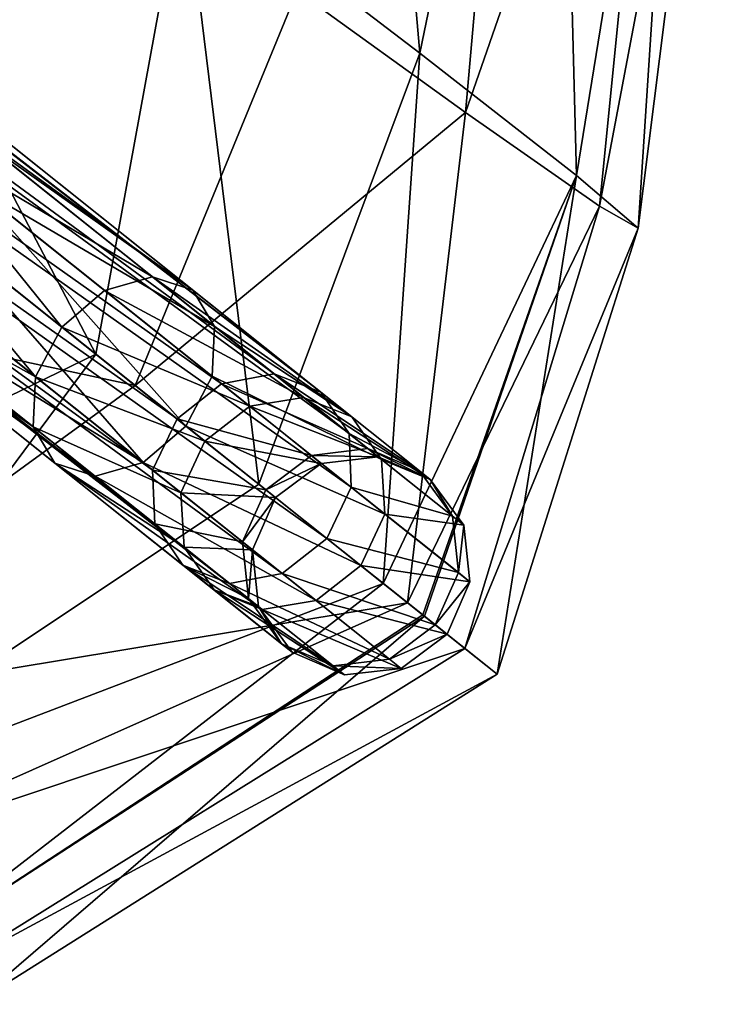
# Model space of a CAD drawing. Header units: millimetres. Extents: x 3 to 496, y 3 to 509.
# Tile 171 of 256: x 439 to 451, y 92 to 110. Entities that reach past the tile are written whole.
import ezdxf

# ---------------------------------------------------------------- set-up
doc = ezdxf.new("R2010")
doc.units = ezdxf.units.MM
doc.header["$LTSCALE"] = 25.4
doc.layers.get('0').update_dxf_attribs({"true_color": 0xff5454})

# ---------------------------------------------------------------- blocks, each defined once
blk = doc.blocks.new('FORM-M-9673.STL#1')
at = {"color": 0}
mesh = blk.add_polyface(dxfattribs=at)
corners = [(445.744, 109.102, 178.947), (441.474, 112.362, 183.612), (444.449, 124.031, 182.405)]
mesh.append_faces([[corners[k] for k in face] for face in [(0, 1, 2)]], dxfattribs={"color": 0})
mesh = blk.add_polyface(dxfattribs=at)
corners = [(444.449, 124.031, 182.405), (448.205, 121.049, 177.961), (445.744, 109.102, 178.947)]
mesh.append_faces([[corners[k] for k in face] for face in [(0, 1, 2)]], dxfattribs={"color": 0})
mesh = blk.add_polyface(dxfattribs=at)
corners = [(448.205, 121.049, 177.961), (448.575, 106.891, 172.748), (445.744, 109.102, 178.947)]
mesh.append_faces([[corners[k] for k in face] for face in [(0, 1, 2)]], dxfattribs={"color": 0})
mesh = blk.add_polyface(dxfattribs=at)
corners = [(448.205, 121.049, 177.961), (450.545, 119.023, 171.96), (448.575, 106.891, 172.748)]
mesh.append_faces([[corners[k] for k in face] for face in [(0, 1, 2)]], dxfattribs={"color": 0})
mesh = blk.add_polyface(dxfattribs=at)
corners = [(439.882, 103.659, 183.088), (430.359, 111.253, 189.724), (431.297, 120.054, 190.35)]
mesh.append_faces([[corners[k] for k in face] for face in [(0, 1, 2)]], dxfattribs={"color": 0})
mesh = blk.add_polyface(dxfattribs=at)
corners = [(441.474, 112.362, 183.612), (439.882, 103.659, 183.088), (431.297, 120.054, 190.35)]
mesh.append_faces([[corners[k] for k in face] for face in [(0, 1, 2)]], dxfattribs={"color": 0})
mesh = blk.add_polyface(dxfattribs=at)
corners = [(447.628, 120.046, 151.135), (443.524, 110.229, 145.302), (446.57, 108.026, 151.648)]
mesh.append_faces([[corners[k] for k in face] for face in [(0, 1, 2)]], dxfattribs={"color": 0})
mesh = blk.add_polyface(dxfattribs=at)
corners = [(447.628, 120.046, 151.135), (446.57, 108.026, 151.648), (450.207, 118.502, 157.845)]
mesh.append_faces([[corners[k] for k in face] for face in [(0, 1, 2)]], dxfattribs={"color": 0})
mesh = blk.add_polyface(dxfattribs=at)
corners = [(450.545, 119.023, 171.96), (449.691, 105.938, 165.656), (448.575, 106.891, 172.748)]
mesh.append_faces([[corners[k] for k in face] for face in [(0, 1, 2)]], dxfattribs={"color": 0})
mesh = blk.add_polyface(dxfattribs=at)
corners = [(450.545, 119.023, 171.96), (451.231, 118.145, 165.02), (449.691, 105.938, 165.656)]
mesh.append_faces([[corners[k] for k in face] for face in [(0, 1, 2)]], dxfattribs={"color": 0})
mesh = blk.add_polyface(dxfattribs=at)
corners = [(450.207, 118.502, 157.845), (446.57, 108.026, 151.648), (448.991, 106.333, 158.385)]
mesh.append_faces([[corners[k] for k in face] for face in [(0, 1, 2)]], dxfattribs={"color": 0})
mesh = blk.add_polyface(dxfattribs=at)
corners = [(450.207, 118.502, 157.845), (448.991, 106.333, 158.385), (451.231, 118.145, 165.02)]
mesh.append_faces([[corners[k] for k in face] for face in [(0, 1, 2)]], dxfattribs={"color": 0})
mesh = blk.add_polyface(dxfattribs=at)
corners = [(451.231, 118.145, 165.02), (448.991, 106.333, 158.385), (449.691, 105.938, 165.656)]
mesh.append_faces([[corners[k] for k in face] for face in [(0, 1, 2)]], dxfattribs={"color": 0})
mesh = blk.add_polyface(dxfattribs=at)
corners = [(428.586, 113.945, 128.819), (443.108, 103.301, 155.12), (429.505, 114.149, 128.387), (442.156, 103.124, 155.486)]
mesh.append_faces([[corners[k] for k in face] for face in [(0, 1, 2), (1, 0, 3)]], dxfattribs={"vtx0": -1, "color": 0})
mesh = blk.add_polyface(dxfattribs=at)
corners = [(429.505, 114.149, 128.387), (443.952, 102.97, 154.62), (430.304, 113.855, 127.798), (443.108, 103.301, 155.12)]
mesh.append_faces([[corners[k] for k in face] for face in [(0, 1, 2), (1, 0, 3)]], dxfattribs={"vtx0": -1, "color": 0})
mesh = blk.add_polyface(dxfattribs=at)
corners = [(427.794, 113.298, 128.977), (442.156, 103.124, 155.486), (428.586, 113.945, 128.819), (441.351, 102.487, 155.62)]
mesh.append_faces([[corners[k] for k in face] for face in [(0, 1, 2), (1, 0, 3)]], dxfattribs={"vtx0": -1, "color": 0})
mesh = blk.add_polyface(dxfattribs=at)
corners = [(430.768, 113.142, 127.209), (443.952, 102.97, 154.62), (444.462, 102.221, 154.12), (430.304, 113.855, 127.798)]
mesh.append_faces([[corners[k] for k in face] for face in [(0, 1, 2), (1, 0, 3)]], dxfattribs={"vtx0": -1, "color": 0})
mesh = blk.add_polyface(dxfattribs=at)
corners = [(441.351, 102.487, 155.62), (427.34, 112.382, 128.819), (440.909, 101.56, 155.486), (427.794, 113.298, 128.977)]
mesh.append_faces([[corners[k] for k in face] for face in [(0, 1, 2), (1, 0, 3)]], dxfattribs={"vtx0": -1, "color": 0})
mesh = blk.add_polyface(dxfattribs=at)
corners = [(430.774, 112.201, 126.777), (444.462, 102.221, 154.12), (444.502, 101.253, 153.754), (430.768, 113.142, 127.209)]
mesh.append_faces([[corners[k] for k in face] for face in [(0, 1, 2), (1, 0, 3)]], dxfattribs={"vtx0": -1, "color": 0})
mesh = blk.add_polyface(dxfattribs=at)
corners = [(440.593, 103.091, 144.291), (428.185, 112.986, 121.278), (419.577, 107.616, 120.694)]
mesh.append_faces([[corners[k] for k in face] for face in [(0, 1, 2)]], dxfattribs={"color": 0})
mesh = blk.add_polyface(dxfattribs=at)
corners = [(428.185, 112.986, 121.278), (440.593, 103.091, 144.291), (443.524, 110.229, 145.302)]
mesh.append_faces([[corners[k] for k in face] for face in [(0, 1, 2)]], dxfattribs={"color": 0})
mesh = blk.add_polyface(dxfattribs=at)
corners = [(440.909, 101.56, 155.486), (427.345, 111.441, 128.387), (440.948, 100.593, 155.12), (427.34, 112.382, 128.819)]
mesh.append_faces([[corners[k] for k in face] for face in [(0, 1, 2), (1, 0, 3)]], dxfattribs={"vtx0": -1, "color": 0})
mesh = blk.add_polyface(dxfattribs=at)
corners = [(442.828, 101.309, 179.573), (439.882, 103.659, 183.088), (441.474, 112.362, 183.612)]
mesh.append_faces([[corners[k] for k in face] for face in [(0, 1, 2)]], dxfattribs={"color": 0})
mesh = blk.add_polyface(dxfattribs=at)
corners = [(445.744, 109.102, 178.947), (442.828, 101.309, 179.573), (441.474, 112.362, 183.612)]
mesh.append_faces([[corners[k] for k in face] for face in [(0, 1, 2)]], dxfattribs={"color": 0})
mesh = blk.add_polyface(dxfattribs=at)
corners = [(430.32, 111.284, 126.619), (444.502, 101.253, 153.754), (444.06, 100.327, 153.62), (430.774, 112.201, 126.777)]
mesh.append_faces([[corners[k] for k in face] for face in [(0, 1, 2), (1, 0, 3)]], dxfattribs={"vtx0": -1, "color": 0})
mesh = blk.add_polyface(dxfattribs=at)
corners = [(440.948, 100.593, 155.12), (427.81, 110.727, 127.798), (441.458, 99.843, 154.62), (427.345, 111.441, 128.387)]
mesh.append_faces([[corners[k] for k in face] for face in [(0, 1, 2), (1, 0, 3)]], dxfattribs={"vtx0": -1, "color": 0})
mesh = blk.add_polyface(dxfattribs=at)
corners = [(444.06, 100.327, 153.62), (429.527, 110.637, 126.777), (430.32, 111.284, 126.619), (443.255, 99.69, 153.754)]
mesh.append_faces([[corners[k] for k in face] for face in [(0, 1, 2), (1, 0, 3)]], dxfattribs={"vtx0": -1, "color": 0})
mesh = blk.add_polyface(dxfattribs=at)
corners = [(439.882, 103.659, 183.088), (429.344, 98.533, 183.259), (430.359, 111.253, 189.724)]
mesh.append_faces([[corners[k] for k in face] for face in [(0, 1, 2)]], dxfattribs={"color": 0})
mesh = blk.add_polyface(dxfattribs=at)
corners = [(442.303, 99.513, 154.12), (427.81, 110.727, 127.798), (428.609, 110.433, 127.209), (441.458, 99.843, 154.62)]
mesh.append_faces([[corners[k] for k in face] for face in [(0, 1, 2), (1, 0, 3)]], dxfattribs={"vtx0": -1, "color": 0})
mesh = blk.add_polyface(dxfattribs=at)
corners = [(443.255, 99.69, 153.754), (428.609, 110.433, 127.209), (429.527, 110.637, 126.777), (442.303, 99.513, 154.12)]
mesh.append_faces([[corners[k] for k in face] for face in [(0, 1, 2), (1, 0, 3)]], dxfattribs={"vtx0": -1, "color": 0})
mesh = blk.add_polyface(dxfattribs=at)
corners = [(443.524, 110.229, 145.302), (440.593, 103.091, 144.291), (446.57, 108.026, 151.648)]
mesh.append_faces([[corners[k] for k in face] for face in [(0, 1, 2)]], dxfattribs={"color": 0})
mesh = blk.add_polyface(dxfattribs=at)
corners = [(445.744, 109.102, 178.947), (445.08, 99.513, 175.322), (442.828, 101.309, 179.573)]
mesh.append_faces([[corners[k] for k in face] for face in [(0, 1, 2)]], dxfattribs={"color": 0})
mesh = blk.add_polyface(dxfattribs=at)
corners = [(445.744, 109.102, 178.947), (448.575, 106.891, 172.748), (445.08, 99.513, 175.322)]
mesh.append_faces([[corners[k] for k in face] for face in [(0, 1, 2)]], dxfattribs={"color": 0})
mesh = blk.add_polyface(dxfattribs=at)
corners = [(436.349, 107.755, 180.846), (440.908, 105.056, 177.847), (440.04, 104.811, 177.338), (437.068, 108.118, 181.496)]
mesh.append_faces([[corners[k] for k in face] for face in [(0, 1, 2), (1, 0, 3)]], dxfattribs={"vtx0": -1, "color": 0})
mesh = blk.add_polyface(dxfattribs=at)
corners = [(437.068, 108.118, 181.496), (441.636, 104.818, 178.543), (440.908, 105.056, 177.847), (437.595, 108.041, 182.385)]
mesh.append_faces([[corners[k] for k in face] for face in [(0, 1, 2), (1, 0, 3)]], dxfattribs={"vtx0": -1, "color": 0})
mesh = blk.add_polyface(dxfattribs=at)
corners = [(441.636, 104.818, 178.543), (437.787, 107.545, 183.273), (442.03, 104.161, 179.24), (437.595, 108.041, 182.385)]
mesh.append_faces([[corners[k] for k in face] for face in [(0, 1, 2), (1, 0, 3)]], dxfattribs={"vtx0": -1, "color": 0})
mesh = blk.add_polyface(dxfattribs=at)
corners = [(446.57, 108.026, 151.648), (440.593, 103.091, 144.291), (445.521, 99.161, 155.066)]
mesh.append_faces([[corners[k] for k in face] for face in [(0, 1, 2)]], dxfattribs={"color": 0})
mesh = blk.add_polyface(dxfattribs=at)
corners = [(446.57, 108.026, 151.648), (445.521, 99.161, 155.066), (448.991, 106.333, 158.385)]
mesh.append_faces([[corners[k] for k in face] for face in [(0, 1, 2)]], dxfattribs={"color": 0})
mesh = blk.add_polyface(dxfattribs=at)
corners = [(436.349, 107.755, 180.846), (439.267, 104.149, 177.151), (435.629, 107.05, 180.608), (440.04, 104.811, 177.338)]
mesh.append_faces([[corners[k] for k in face] for face in [(0, 1, 2), (1, 0, 3)]], dxfattribs={"vtx0": -1, "color": 0})
mesh = blk.add_polyface(dxfattribs=at)
corners = [(432.159, 96.952, 145.133), (440.593, 103.091, 144.291), (419.577, 107.616, 120.694)]
mesh.append_faces([[corners[k] for k in face] for face in [(0, 1, 2)]], dxfattribs={"color": 0})
mesh = blk.add_polyface(dxfattribs=at)
corners = [(442.03, 104.161, 179.24), (437.593, 106.763, 183.923), (441.985, 103.261, 179.749), (437.787, 107.545, 183.273)]
mesh.append_faces([[corners[k] for k in face] for face in [(0, 1, 2), (1, 0, 3)]], dxfattribs={"vtx0": -1, "color": 0})
mesh = blk.add_polyface(dxfattribs=at)
corners = [(435.629, 107.05, 180.608), (438.793, 103.247, 177.338), (435.102, 106.191, 180.846), (439.267, 104.149, 177.151)]
mesh.append_faces([[corners[k] for k in face] for face in [(0, 1, 2), (1, 0, 3)]], dxfattribs={"vtx0": -1, "color": 0})
mesh = blk.add_polyface(dxfattribs=at)
corners = [(448.575, 106.891, 172.748), (445.794, 98.944, 173.37), (445.08, 99.513, 175.322)]
mesh.append_faces([[corners[k] for k in face] for face in [(0, 1, 2)]], dxfattribs={"color": 0})
mesh = blk.add_polyface(dxfattribs=at)
corners = [(448.575, 106.891, 172.748), (445.824, 98.92, 173.275), (445.794, 98.944, 173.37)]
mesh.append_faces([[corners[k] for k in face] for face in [(0, 1, 2)]], dxfattribs={"color": 0})
mesh = blk.add_polyface(dxfattribs=at)
corners = [(448.575, 106.891, 172.748), (447.139, 97.871, 165.245), (445.824, 98.92, 173.275)]
mesh.append_faces([[corners[k] for k in face] for face in [(0, 1, 2)]], dxfattribs={"color": 0})
mesh = blk.add_polyface(dxfattribs=at)
corners = [(448.575, 106.891, 172.748), (449.691, 105.938, 165.656), (447.139, 97.871, 165.245)]
mesh.append_faces([[corners[k] for k in face] for face in [(0, 1, 2)]], dxfattribs={"color": 0})
mesh = blk.add_polyface(dxfattribs=at)
corners = [(441.512, 102.359, 179.936), (437.593, 106.763, 183.923), (437.066, 105.904, 184.161), (441.985, 103.261, 179.749)]
mesh.append_faces([[corners[k] for k in face] for face in [(0, 1, 2), (1, 0, 3)]], dxfattribs={"vtx0": -1, "color": 0})
mesh = blk.add_polyface(dxfattribs=at)
corners = [(448.991, 106.333, 158.385), (445.521, 99.161, 155.066), (446.559, 98.333, 158.793)]
mesh.append_faces([[corners[k] for k in face] for face in [(0, 1, 2)]], dxfattribs={"color": 0})
mesh = blk.add_polyface(dxfattribs=at)
corners = [(448.991, 106.333, 158.385), (446.559, 98.333, 158.793), (449.691, 105.938, 165.656)]
mesh.append_faces([[corners[k] for k in face] for face in [(0, 1, 2)]], dxfattribs={"color": 0})
mesh = blk.add_polyface(dxfattribs=at)
corners = [(434.909, 105.409, 181.496), (438.793, 103.247, 177.338), (438.748, 102.347, 177.847), (435.102, 106.191, 180.846)]
mesh.append_faces([[corners[k] for k in face] for face in [(0, 1, 2), (1, 0, 3)]], dxfattribs={"vtx0": -1, "color": 0})
mesh = blk.add_polyface(dxfattribs=at)
corners = [(440.738, 101.697, 179.749), (437.066, 105.904, 184.161), (436.346, 105.199, 183.923), (441.512, 102.359, 179.936)]
mesh.append_faces([[corners[k] for k in face] for face in [(0, 1, 2), (1, 0, 3)]], dxfattribs={"vtx0": -1, "color": 0})
mesh = blk.add_polyface(dxfattribs=at)
corners = [(449.691, 105.938, 165.656), (446.559, 98.333, 158.793), (447.139, 97.871, 165.245)]
mesh.append_faces([[corners[k] for k in face] for face in [(0, 1, 2)]], dxfattribs={"color": 0})
mesh = blk.add_polyface(dxfattribs=at)
corners = [(435.101, 104.913, 182.385), (438.748, 102.347, 177.847), (439.142, 101.69, 178.543), (434.909, 105.409, 181.496)]
mesh.append_faces([[corners[k] for k in face] for face in [(0, 1, 2), (1, 0, 3)]], dxfattribs={"vtx0": -1, "color": 0})
mesh = blk.add_polyface(dxfattribs=at)
corners = [(440.738, 101.697, 179.749), (435.627, 104.836, 183.273), (439.87, 101.452, 179.24), (436.346, 105.199, 183.923)]
mesh.append_faces([[corners[k] for k in face] for face in [(0, 1, 2), (1, 0, 3)]], dxfattribs={"vtx0": -1, "color": 0})
mesh = blk.add_polyface(dxfattribs=at)
corners = [(440.04, 104.811, 177.338), (443.641, 102.876, 172.827), (442.669, 102.715, 172.511), (440.908, 105.056, 177.847)]
mesh.append_faces([[corners[k] for k in face] for face in [(0, 1, 2), (1, 0, 3)]], dxfattribs={"vtx0": -1, "color": 0})
mesh = blk.add_polyface(dxfattribs=at)
corners = [(440.908, 105.056, 177.847), (444.514, 102.523, 173.259), (443.641, 102.876, 172.827), (441.636, 104.818, 178.543)]
mesh.append_faces([[corners[k] for k in face] for face in [(0, 1, 2), (1, 0, 3)]], dxfattribs={"vtx0": -1, "color": 0})
mesh = blk.add_polyface(dxfattribs=at)
corners = [(439.87, 101.452, 179.24), (435.101, 104.913, 182.385), (439.142, 101.69, 178.543), (435.627, 104.836, 183.273)]
mesh.append_faces([[corners[k] for k in face] for face in [(0, 1, 2), (1, 0, 3)]], dxfattribs={"vtx0": -1, "color": 0})
mesh = blk.add_polyface(dxfattribs=at)
corners = [(439.267, 104.149, 177.151), (442.669, 102.715, 172.511), (441.856, 102.084, 172.395), (440.04, 104.811, 177.338)]
mesh.append_faces([[corners[k] for k in face] for face in [(0, 1, 2), (1, 0, 3)]], dxfattribs={"vtx0": -1, "color": 0})
mesh = blk.add_polyface(dxfattribs=at)
corners = [(444.514, 102.523, 173.259), (442.03, 104.161, 179.24), (445.052, 101.751, 173.691), (441.636, 104.818, 178.543)]
mesh.append_faces([[corners[k] for k in face] for face in [(0, 1, 2), (1, 0, 3)]], dxfattribs={"vtx0": -1, "color": 0})
mesh = blk.add_polyface(dxfattribs=at)
corners = [(438.793, 103.247, 177.338), (441.856, 102.084, 172.395), (441.422, 101.151, 172.511), (439.267, 104.149, 177.151)]
mesh.append_faces([[corners[k] for k in face] for face in [(0, 1, 2), (1, 0, 3)]], dxfattribs={"vtx0": -1, "color": 0})
mesh = blk.add_polyface(dxfattribs=at)
corners = [(445.052, 101.751, 173.691), (441.985, 103.261, 179.749), (445.111, 100.767, 174.007), (442.03, 104.161, 179.24)]
mesh.append_faces([[corners[k] for k in face] for face in [(0, 1, 2), (1, 0, 3)]], dxfattribs={"vtx0": -1, "color": 0})
mesh = blk.add_polyface(dxfattribs=at)
corners = [(439.882, 103.659, 183.088), (433.525, 95.099, 178.702), (429.344, 98.533, 183.259)]
mesh.append_faces([[corners[k] for k in face] for face in [(0, 1, 2)]], dxfattribs={"color": 0})
mesh = blk.add_polyface(dxfattribs=at)
corners = [(442.828, 101.309, 179.573), (433.525, 95.099, 178.702), (439.882, 103.659, 183.088)]
mesh.append_faces([[corners[k] for k in face] for face in [(0, 1, 2)]], dxfattribs={"color": 0})
mesh = blk.add_polyface(dxfattribs=at)
corners = [(442.156, 103.124, 155.486), (444.802, 101.95, 160.842), (443.108, 103.301, 155.12), (443.785, 101.825, 160.987)]
mesh.append_faces([[corners[k] for k in face] for face in [(0, 1, 2), (1, 0, 3)]], dxfattribs={"vtx0": -1, "color": 0})
mesh = blk.add_polyface(dxfattribs=at)
corners = [(443.108, 103.301, 155.12), (445.735, 101.549, 160.643), (443.952, 102.97, 154.62), (444.802, 101.95, 160.842)]
mesh.append_faces([[corners[k] for k in face] for face in [(0, 1, 2), (1, 0, 3)]], dxfattribs={"vtx0": -1, "color": 0})
mesh = blk.add_polyface(dxfattribs=at)
corners = [(438.748, 102.347, 177.847), (441.422, 101.151, 172.511), (441.482, 100.167, 172.827), (438.793, 103.247, 177.338)]
mesh.append_faces([[corners[k] for k in face] for face in [(0, 1, 2), (1, 0, 3)]], dxfattribs={"vtx0": -1, "color": 0})
mesh = blk.add_polyface(dxfattribs=at)
corners = [(441.351, 102.487, 155.62), (443.785, 101.825, 160.987), (442.156, 103.124, 155.486), (442.956, 101.207, 161.041)]
mesh.append_faces([[corners[k] for k in face] for face in [(0, 1, 2), (1, 0, 3)]], dxfattribs={"vtx0": -1, "color": 0})
mesh = blk.add_polyface(dxfattribs=at)
corners = [(445.111, 100.767, 174.007), (441.512, 102.359, 179.936), (444.677, 99.835, 174.123), (441.985, 103.261, 179.749)]
mesh.append_faces([[corners[k] for k in face] for face in [(0, 1, 2), (1, 0, 3)]], dxfattribs={"vtx0": -1, "color": 0})
mesh = blk.add_polyface(dxfattribs=at)
corners = [(445.521, 99.161, 155.066), (440.593, 103.091, 144.291), (432.159, 96.952, 145.133)]
mesh.append_faces([[corners[k] for k in face] for face in [(0, 1, 2)]], dxfattribs={"color": 0})
mesh = blk.add_polyface(dxfattribs=at)
corners = [(444.462, 102.221, 154.12), (445.735, 101.549, 160.643), (446.334, 100.728, 160.444), (443.952, 102.97, 154.62)]
mesh.append_faces([[corners[k] for k in face] for face in [(0, 1, 2), (1, 0, 3)]], dxfattribs={"vtx0": -1, "color": 0})
mesh = blk.add_polyface(dxfattribs=at)
corners = [(442.669, 102.715, 172.511), (444.986, 101.803, 166.955), (443.961, 101.684, 166.865), (443.641, 102.876, 172.827)]
mesh.append_faces([[corners[k] for k in face] for face in [(0, 1, 2), (1, 0, 3)]], dxfattribs={"vtx0": -1, "color": 0})
mesh = blk.add_polyface(dxfattribs=at)
corners = [(443.641, 102.876, 172.827), (445.929, 101.394, 167.078), (444.986, 101.803, 166.955), (444.514, 102.523, 173.259)]
mesh.append_faces([[corners[k] for k in face] for face in [(0, 1, 2), (1, 0, 3)]], dxfattribs={"vtx0": -1, "color": 0})
mesh = blk.add_polyface(dxfattribs=at)
corners = [(441.856, 102.084, 172.395), (443.961, 101.684, 166.865), (443.13, 101.068, 166.832), (442.669, 102.715, 172.511)]
mesh.append_faces([[corners[k] for k in face] for face in [(0, 1, 2), (1, 0, 3)]], dxfattribs={"vtx0": -1, "color": 0})
mesh = blk.add_polyface(dxfattribs=at)
corners = [(442.956, 101.207, 161.041), (440.909, 101.56, 155.486), (442.538, 100.262, 160.987), (441.351, 102.487, 155.62)]
mesh.append_faces([[corners[k] for k in face] for face in [(0, 1, 2), (1, 0, 3)]], dxfattribs={"vtx0": -1, "color": 0})
mesh = blk.add_polyface(dxfattribs=at)
corners = [(445.929, 101.394, 167.078), (445.052, 101.751, 173.691), (446.538, 100.566, 167.201), (444.514, 102.523, 173.259)]
mesh.append_faces([[corners[k] for k in face] for face in [(0, 1, 2), (1, 0, 3)]], dxfattribs={"vtx0": -1, "color": 0})
mesh = blk.add_polyface(dxfattribs=at)
corners = [(439.142, 101.69, 178.543), (441.482, 100.167, 172.827), (442.02, 99.396, 173.259), (438.748, 102.347, 177.847)]
mesh.append_faces([[corners[k] for k in face] for face in [(0, 1, 2), (1, 0, 3)]], dxfattribs={"vtx0": -1, "color": 0})
mesh = blk.add_polyface(dxfattribs=at)
corners = [(444.677, 99.835, 174.123), (440.738, 101.697, 179.749), (443.865, 99.203, 174.007), (441.512, 102.359, 179.936)]
mesh.append_faces([[corners[k] for k in face] for face in [(0, 1, 2), (1, 0, 3)]], dxfattribs={"vtx0": -1, "color": 0})
mesh = blk.add_polyface(dxfattribs=at)
corners = [(444.502, 101.253, 153.754), (446.334, 100.728, 160.444), (446.439, 99.709, 160.298), (444.462, 102.221, 154.12)]
mesh.append_faces([[corners[k] for k in face] for face in [(0, 1, 2), (1, 0, 3)]], dxfattribs={"vtx0": -1, "color": 0})
mesh = blk.add_polyface(dxfattribs=at)
corners = [(441.422, 101.151, 172.511), (443.13, 101.068, 166.832), (442.715, 100.12, 166.865), (441.856, 102.084, 172.395)]
mesh.append_faces([[corners[k] for k in face] for face in [(0, 1, 2), (1, 0, 3)]], dxfattribs={"vtx0": -1, "color": 0})
mesh = blk.add_polyface(dxfattribs=at)
corners = [(443.785, 101.825, 160.987), (444.986, 101.803, 166.955), (444.802, 101.95, 160.842), (443.961, 101.684, 166.865)]
mesh.append_faces([[corners[k] for k in face] for face in [(0, 1, 2), (1, 0, 3)]], dxfattribs={"vtx0": -1, "color": 0})
mesh = blk.add_polyface(dxfattribs=at)
corners = [(444.802, 101.95, 160.842), (445.929, 101.394, 167.078), (445.735, 101.549, 160.643), (444.986, 101.803, 166.955)]
mesh.append_faces([[corners[k] for k in face] for face in [(0, 1, 2), (1, 0, 3)]], dxfattribs={"vtx0": -1, "color": 0})
mesh = blk.add_polyface(dxfattribs=at)
corners = [(442.892, 99.043, 173.691), (439.142, 101.69, 178.543), (442.02, 99.396, 173.259), (439.87, 101.452, 179.24)]
mesh.append_faces([[corners[k] for k in face] for face in [(0, 1, 2), (1, 0, 3)]], dxfattribs={"vtx0": -1, "color": 0})
mesh = blk.add_polyface(dxfattribs=at)
corners = [(443.865, 99.203, 174.007), (439.87, 101.452, 179.24), (442.892, 99.043, 173.691), (440.738, 101.697, 179.749)]
mesh.append_faces([[corners[k] for k in face] for face in [(0, 1, 2), (1, 0, 3)]], dxfattribs={"vtx0": -1, "color": 0})
mesh = blk.add_polyface(dxfattribs=at)
corners = [(442.956, 101.207, 161.041), (443.961, 101.684, 166.865), (443.785, 101.825, 160.987), (443.13, 101.068, 166.832)]
mesh.append_faces([[corners[k] for k in face] for face in [(0, 1, 2), (1, 0, 3)]], dxfattribs={"vtx0": -1, "color": 0})
mesh = blk.add_polyface(dxfattribs=at)
corners = [(446.538, 100.566, 167.201), (445.111, 100.767, 174.007), (446.649, 99.541, 167.291), (445.052, 101.751, 173.691)]
mesh.append_faces([[corners[k] for k in face] for face in [(0, 1, 2), (1, 0, 3)]], dxfattribs={"vtx0": -1, "color": 0})
mesh = blk.add_polyface(dxfattribs=at)
corners = [(442.538, 100.262, 160.987), (440.948, 100.593, 155.12), (442.642, 99.242, 160.842), (440.909, 101.56, 155.486)]
mesh.append_faces([[corners[k] for k in face] for face in [(0, 1, 2), (1, 0, 3)]], dxfattribs={"vtx0": -1, "color": 0})
mesh = blk.add_polyface(dxfattribs=at)
corners = [(446.334, 100.728, 160.444), (445.929, 101.394, 167.078), (446.538, 100.566, 167.201), (445.735, 101.549, 160.643)]
mesh.append_faces([[corners[k] for k in face] for face in [(0, 1, 2), (1, 0, 3)]], dxfattribs={"vtx0": -1, "color": 0})
mesh = blk.add_polyface(dxfattribs=at)
corners = [(442.828, 101.309, 179.573), (445.08, 99.513, 175.322), (433.525, 95.099, 178.702)]
mesh.append_faces([[corners[k] for k in face] for face in [(0, 1, 2)]], dxfattribs={"color": 0})
mesh = blk.add_polyface(dxfattribs=at)
corners = [(441.482, 100.167, 172.827), (442.715, 100.12, 166.865), (442.826, 99.095, 166.955), (441.422, 101.151, 172.511)]
mesh.append_faces([[corners[k] for k in face] for face in [(0, 1, 2), (1, 0, 3)]], dxfattribs={"vtx0": -1, "color": 0})
mesh = blk.add_polyface(dxfattribs=at)
corners = [(443.13, 101.068, 166.832), (442.538, 100.262, 160.987), (442.715, 100.12, 166.865), (442.956, 101.207, 161.041)]
mesh.append_faces([[corners[k] for k in face] for face in [(0, 1, 2), (1, 0, 3)]], dxfattribs={"vtx0": -1, "color": 0})
mesh = blk.add_polyface(dxfattribs=at)
corners = [(444.06, 100.327, 153.62), (446.439, 99.709, 160.298), (446.021, 98.763, 160.245), (444.502, 101.253, 153.754)]
mesh.append_faces([[corners[k] for k in face] for face in [(0, 1, 2), (1, 0, 3)]], dxfattribs={"vtx0": -1, "color": 0})
mesh = blk.add_polyface(dxfattribs=at)
corners = [(446.649, 99.541, 167.291), (444.677, 99.835, 174.123), (446.234, 98.593, 167.324), (445.111, 100.767, 174.007)]
mesh.append_faces([[corners[k] for k in face] for face in [(0, 1, 2), (1, 0, 3)]], dxfattribs={"vtx0": -1, "color": 0})
mesh = blk.add_polyface(dxfattribs=at)
corners = [(446.439, 99.709, 160.298), (446.538, 100.566, 167.201), (446.649, 99.541, 167.291), (446.334, 100.728, 160.444)]
mesh.append_faces([[corners[k] for k in face] for face in [(0, 1, 2), (1, 0, 3)]], dxfattribs={"vtx0": -1, "color": 0})
mesh = blk.add_polyface(dxfattribs=at)
corners = [(442.642, 99.242, 160.842), (441.458, 99.843, 154.62), (443.241, 98.421, 160.643), (440.948, 100.593, 155.12)]
mesh.append_faces([[corners[k] for k in face] for face in [(0, 1, 2), (1, 0, 3)]], dxfattribs={"vtx0": -1, "color": 0})
mesh = blk.add_polyface(dxfattribs=at)
corners = [(442.715, 100.12, 166.865), (442.642, 99.242, 160.842), (442.826, 99.095, 166.955), (442.538, 100.262, 160.987)]
mesh.append_faces([[corners[k] for k in face] for face in [(0, 1, 2), (1, 0, 3)]], dxfattribs={"vtx0": -1, "color": 0})
mesh = blk.add_polyface(dxfattribs=at)
corners = [(446.021, 98.763, 160.245), (443.255, 99.69, 153.754), (444.06, 100.327, 153.62), (445.192, 98.145, 160.298)]
mesh.append_faces([[corners[k] for k in face] for face in [(0, 1, 2), (1, 0, 3)]], dxfattribs={"vtx0": -1, "color": 0})
mesh = blk.add_polyface(dxfattribs=at)
corners = [(442.02, 99.396, 173.259), (442.826, 99.095, 166.955), (443.435, 98.267, 167.078), (441.482, 100.167, 172.827)]
mesh.append_faces([[corners[k] for k in face] for face in [(0, 1, 2), (1, 0, 3)]], dxfattribs={"vtx0": -1, "color": 0})
mesh = blk.add_polyface(dxfattribs=at)
corners = [(444.174, 98.02, 160.444), (441.458, 99.843, 154.62), (442.303, 99.513, 154.12), (443.241, 98.421, 160.643)]
mesh.append_faces([[corners[k] for k in face] for face in [(0, 1, 2), (1, 0, 3)]], dxfattribs={"vtx0": -1, "color": 0})
mesh = blk.add_polyface(dxfattribs=at)
corners = [(446.234, 98.593, 167.324), (443.865, 99.203, 174.007), (445.402, 97.977, 167.291), (444.677, 99.835, 174.123)]
mesh.append_faces([[corners[k] for k in face] for face in [(0, 1, 2), (1, 0, 3)]], dxfattribs={"vtx0": -1, "color": 0})
mesh = blk.add_polyface(dxfattribs=at)
corners = [(445.192, 98.145, 160.298), (442.303, 99.513, 154.12), (443.255, 99.69, 153.754), (444.174, 98.02, 160.444)]
mesh.append_faces([[corners[k] for k in face] for face in [(0, 1, 2), (1, 0, 3)]], dxfattribs={"vtx0": -1, "color": 0})
mesh = blk.add_polyface(dxfattribs=at)
corners = [(446.021, 98.763, 160.245), (446.649, 99.541, 167.291), (446.234, 98.593, 167.324), (446.439, 99.709, 160.298)]
mesh.append_faces([[corners[k] for k in face] for face in [(0, 1, 2), (1, 0, 3)]], dxfattribs={"vtx0": -1, "color": 0})
mesh = blk.add_polyface(dxfattribs=at)
corners = [(433.525, 95.099, 178.702), (445.08, 99.513, 175.322), (436.403, 92.805, 172.573)]
mesh.append_faces([[corners[k] for k in face] for face in [(0, 1, 2)]], dxfattribs={"color": 0})
mesh = blk.add_polyface(dxfattribs=at)
corners = [(445.08, 99.513, 175.322), (445.794, 98.944, 173.37), (436.403, 92.805, 172.573)]
mesh.append_faces([[corners[k] for k in face] for face in [(0, 1, 2)]], dxfattribs={"color": 0})
mesh = blk.add_polyface(dxfattribs=at)
corners = [(444.378, 97.858, 167.201), (442.02, 99.396, 173.259), (443.435, 98.267, 167.078), (442.892, 99.043, 173.691)]
mesh.append_faces([[corners[k] for k in face] for face in [(0, 1, 2), (1, 0, 3)]], dxfattribs={"vtx0": -1, "color": 0})
mesh = blk.add_polyface(dxfattribs=at)
corners = [(442.826, 99.095, 166.955), (443.241, 98.421, 160.643), (443.435, 98.267, 167.078), (442.642, 99.242, 160.842)]
mesh.append_faces([[corners[k] for k in face] for face in [(0, 1, 2), (1, 0, 3)]], dxfattribs={"vtx0": -1, "color": 0})
mesh = blk.add_polyface(dxfattribs=at)
corners = [(445.402, 97.977, 167.291), (442.892, 99.043, 173.691), (444.378, 97.858, 167.201), (443.865, 99.203, 174.007)]
mesh.append_faces([[corners[k] for k in face] for face in [(0, 1, 2), (1, 0, 3)]], dxfattribs={"vtx0": -1, "color": 0})
mesh = blk.add_polyface(dxfattribs=at)
corners = [(445.521, 99.161, 155.066), (432.159, 96.952, 145.133), (434.983, 94.469, 151.484)]
mesh.append_faces([[corners[k] for k in face] for face in [(0, 1, 2)]], dxfattribs={"color": 0})
mesh = blk.add_polyface(dxfattribs=at)
corners = [(446.559, 98.333, 158.793), (445.521, 99.161, 155.066), (434.983, 94.469, 151.484)]
mesh.append_faces([[corners[k] for k in face] for face in [(0, 1, 2)]], dxfattribs={"color": 0})
mesh = blk.add_polyface(dxfattribs=at)
corners = [(445.794, 98.944, 173.37), (445.824, 98.92, 173.275), (436.403, 92.805, 172.573)]
mesh.append_faces([[corners[k] for k in face] for face in [(0, 1, 2)]], dxfattribs={"color": 0})
mesh = blk.add_polyface(dxfattribs=at)
corners = [(445.824, 98.92, 173.275), (437.662, 91.901, 165.501), (436.403, 92.805, 172.573)]
mesh.append_faces([[corners[k] for k in face] for face in [(0, 1, 2)]], dxfattribs={"color": 0})
mesh = blk.add_polyface(dxfattribs=at)
corners = [(445.824, 98.92, 173.275), (447.139, 97.871, 165.245), (437.662, 91.901, 165.501)]
mesh.append_faces([[corners[k] for k in face] for face in [(0, 1, 2)]], dxfattribs={"color": 0})
mesh = blk.add_polyface(dxfattribs=at)
corners = [(446.234, 98.593, 167.324), (445.192, 98.145, 160.298), (446.021, 98.763, 160.245), (445.402, 97.977, 167.291)]
mesh.append_faces([[corners[k] for k in face] for face in [(0, 1, 2), (1, 0, 3)]], dxfattribs={"vtx0": -1, "color": 0})
mesh = blk.add_polyface(dxfattribs=at)
corners = [(446.559, 98.333, 158.793), (434.983, 94.469, 151.484), (437.164, 92.486, 158.225)]
mesh.append_faces([[corners[k] for k in face] for face in [(0, 1, 2)]], dxfattribs={"color": 0})
mesh = blk.add_polyface(dxfattribs=at)
corners = [(447.139, 97.871, 165.245), (446.559, 98.333, 158.793), (437.164, 92.486, 158.225)]
mesh.append_faces([[corners[k] for k in face] for face in [(0, 1, 2)]], dxfattribs={"color": 0})
mesh = blk.add_polyface(dxfattribs=at)
corners = [(444.378, 97.858, 167.201), (443.241, 98.421, 160.643), (444.174, 98.02, 160.444), (443.435, 98.267, 167.078)]
mesh.append_faces([[corners[k] for k in face] for face in [(0, 1, 2), (1, 0, 3)]], dxfattribs={"vtx0": -1, "color": 0})
mesh = blk.add_polyface(dxfattribs=at)
corners = [(445.402, 97.977, 167.291), (444.174, 98.02, 160.444), (445.192, 98.145, 160.298), (444.378, 97.858, 167.201)]
mesh.append_faces([[corners[k] for k in face] for face in [(0, 1, 2), (1, 0, 3)]], dxfattribs={"vtx0": -1, "color": 0})
mesh = blk.add_polyface(dxfattribs=at)
corners = [(437.662, 91.901, 165.501), (447.139, 97.871, 165.245), (437.164, 92.486, 158.225)]
mesh.append_faces([[corners[k] for k in face] for face in [(0, 1, 2)]], dxfattribs={"color": 0})

msp = doc.modelspace()

# ---------------------------------------------------------------- block references
at = {"color": 7, "true_color": 0xf9f8f7}
msp.add_blockref('FORM-M-9673.STL#1', (0, 0), dxfattribs=at)

doc.saveas('drawing.dxf')
